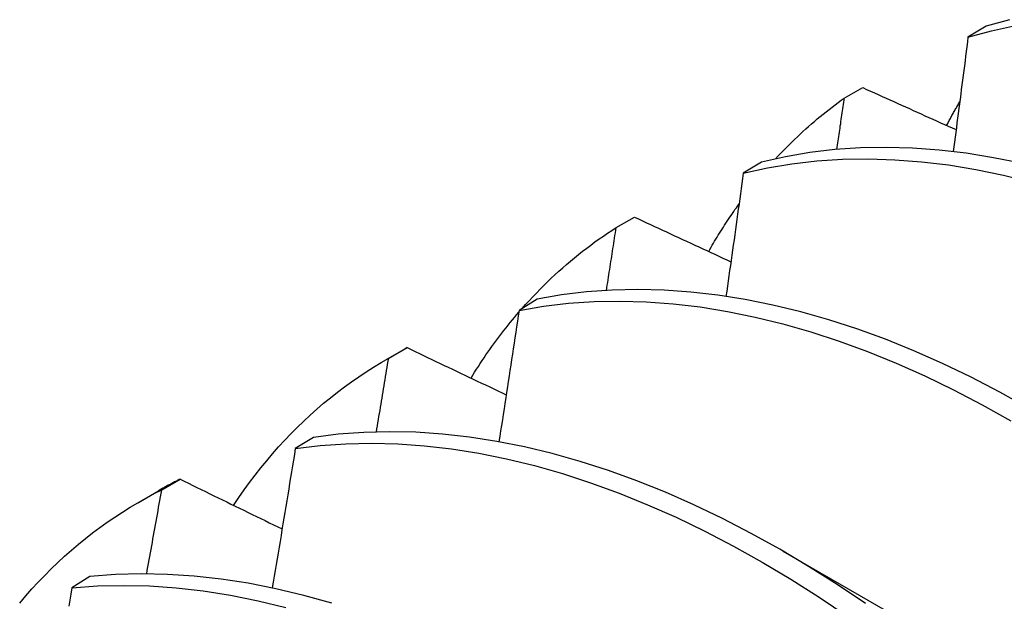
# Model space of a CAD drawing. Header units: inches. Extents: x 25 to 246, y 20 to 159.
# Tile 93 of 113: x 233.265 to 233.4039, y 78.0956 to 78.1776. Entities that reach past the tile are written whole.
import ezdxf

# ---------------------------------------------------------------- set-up
doc = ezdxf.new("R2010")
doc.units = ezdxf.units.IN
doc.header["$MEASUREMENT"] = 0
doc.layers.add('Visible Edges(ANSI)', color=7, linetype='Continuous', lineweight=25)

msp = doc.modelspace()

# ---------------------------------------------------------------- linework, layer by layer
at = {"layer": 'Visible Edges(ANSI)'}
for p, q in [((233.40129, 78.17665), (233.39873, 78.17511)), ((233.38129, 78.16654), (233.38389, 78.16801)), ((233.36961, 78.15749), (233.36705, 78.15593)), ((233.34913, 78.14828), (233.35172, 78.14976)), ((233.33799, 78.13818), (233.33544, 78.13661)), ((233.31657, 78.12959), (233.31938, 78.13121)), ((233.31705, 78.12987), (233.31964, 78.13136)), ((233.31964, 78.13136), (233.31938, 78.13121)), ((233.30643, 78.11871), (233.30389, 78.11713)), ((233.28505, 78.11131), (233.28763, 78.11282)), ((233.28177, 78.10955), (233.28458, 78.11117)), ((233.37263, 78.10269), (233.38858, 78.09346)), ((233.27494, 78.09909), (233.2724, 78.0975))]:
    msp.add_line(p, q, dxfattribs=at)
at = {"layer": 'Visible Edges(ANSI)', "flags": 128}
for points in [[(233.4046, 78.17758), (233.40129, 78.17665)], [(233.39873, 78.17511), (233.40205, 78.17602), (233.40544, 78.17677)], [(233.39873, 78.17511), (233.39865, 78.17444), (233.39856, 78.17377), (233.39848, 78.1731), (233.39839, 78.17243), (233.39831, 78.17176), (233.39822, 78.17109), (233.39813, 78.17042), (233.39805, 78.16975), (233.39796, 78.16907), (233.39788, 78.1684), (233.39779, 78.16773), (233.3977, 78.16706), (233.39762, 78.16639), (233.39753, 78.16572), (233.39744, 78.16505), (233.39735, 78.16437), (233.39727, 78.1637), (233.39718, 78.16303), (233.39709, 78.16236), (233.397, 78.16168), (233.39692, 78.16101), (233.39683, 78.16034), (233.39674, 78.15967), (233.39665, 78.15899)], [(233.38389, 78.16801), (233.38444, 78.16776), (233.38499, 78.16752), (233.38553, 78.16727), (233.38608, 78.16702), (233.38663, 78.16677), (233.38718, 78.16653), (233.38772, 78.16628), (233.38827, 78.16603), (233.38882, 78.16578), (233.38937, 78.16554), (233.38991, 78.16529), (233.39046, 78.16504), (233.39101, 78.16479), (233.39156, 78.16455), (233.39211, 78.1643), (233.39266, 78.16405), (233.39321, 78.1638), (233.39376, 78.16356), (233.39431, 78.16331), (233.39486, 78.16306), (233.3954, 78.16282), (233.39595, 78.16257), (233.39651, 78.16232), (233.39706, 78.16208)], [(233.37161, 78.15797), (233.37198, 78.15837), (233.37236, 78.15877), (233.37273, 78.15916), (233.37312, 78.15955), (233.3735, 78.15994), (233.37389, 78.16032), (233.37427, 78.1607), (233.37467, 78.16107), (233.37506, 78.16144), (233.37546, 78.16181), (233.37586, 78.16218), (233.37626, 78.16254), (233.37666, 78.16289), (233.37707, 78.16324), (233.37748, 78.16359), (233.3779, 78.16393), (233.37831, 78.16427), (233.37873, 78.16461), (233.37915, 78.16494), (233.37957, 78.16527), (233.38, 78.16559), (233.38043, 78.16591), (233.38086, 78.16623), (233.38129, 78.16654)], [(233.38026, 78.15929), (233.3803, 78.15959), (233.38034, 78.1599), (233.38039, 78.1602), (233.38043, 78.1605), (233.38047, 78.1608), (233.38052, 78.16111), (233.38056, 78.16141), (233.3806, 78.16171), (233.38065, 78.16201), (233.38069, 78.16231), (233.38073, 78.16262), (233.38078, 78.16292), (233.38082, 78.16322), (233.38086, 78.16352), (233.38091, 78.16383), (233.38095, 78.16413), (233.38099, 78.16443), (233.38104, 78.16473), (233.38108, 78.16503), (233.38112, 78.16533), (233.38116, 78.16564), (233.38121, 78.16594), (233.38125, 78.16624), (233.38129, 78.16654)], [(233.39572, 78.16267), (233.3958, 78.16282), (233.39587, 78.16296), (233.39594, 78.1631), (233.39602, 78.16324), (233.39609, 78.16338), (233.39617, 78.16352), (233.39625, 78.16366), (233.39632, 78.1638), (233.3964, 78.16393), (233.39647, 78.16407), (233.39655, 78.16421), (233.39663, 78.16435), (233.3967, 78.16449), (233.39678, 78.16463), (233.39686, 78.16476), (233.39694, 78.1649), (233.39701, 78.16504), (233.39709, 78.16517), (233.39717, 78.16531), (233.39725, 78.16545), (233.39733, 78.16558), (233.39741, 78.16572), (233.39749, 78.16585), (233.39756, 78.16599)], [(233.40624, 78.15734), (233.40235, 78.15813), (233.39849, 78.15876), (233.39468, 78.1592), (233.39092, 78.15948), (233.38721, 78.15958), (233.38356, 78.15951), (233.37997, 78.15927), (233.37645, 78.15885), (233.37299, 78.15825), (233.36961, 78.15749)], [(233.36705, 78.15593), (233.37044, 78.15669), (233.3739, 78.15727), (233.37743, 78.15767), (233.38103, 78.1579), (233.38468, 78.15796), (233.3884, 78.15785), (233.39216, 78.15756), (233.39597, 78.1571), (233.39983, 78.15646), (233.40373, 78.15565), (233.40766, 78.15468)], [(233.36705, 78.15593), (233.36695, 78.15521), (233.36685, 78.15449), (233.36675, 78.15377), (233.36665, 78.15305), (233.36655, 78.15233), (233.36645, 78.1516), (233.36635, 78.15088), (233.36625, 78.15016), (233.36615, 78.14944), (233.36605, 78.14871), (233.36594, 78.14799), (233.36584, 78.14727), (233.36574, 78.14655), (233.36564, 78.14582), (233.36554, 78.1451), (233.36543, 78.14438), (233.36533, 78.14365), (233.36523, 78.14293), (233.36512, 78.14221), (233.36502, 78.14148), (233.36492, 78.14076), (233.36481, 78.14003), (233.36471, 78.13931), (233.36461, 78.13858)], [(233.36217, 78.14491), (233.36233, 78.1452), (233.3625, 78.1455), (233.36267, 78.14579), (233.36284, 78.14608), (233.36301, 78.14636), (233.36318, 78.14665), (233.36336, 78.14694), (233.36353, 78.14722), (233.36371, 78.14751), (233.36388, 78.14779), (233.36406, 78.14807), (233.36424, 78.14835), (233.36442, 78.14863), (233.3646, 78.14891), (233.36478, 78.14918), (233.36496, 78.14946), (233.36514, 78.14973), (233.36533, 78.15), (233.36551, 78.15028), (233.3657, 78.15055), (233.36588, 78.15082), (233.36607, 78.15108), (233.36626, 78.15135), (233.36645, 78.15162)], [(233.35172, 78.14976), (233.35229, 78.1495), (233.35285, 78.14923), (233.35341, 78.14897), (233.35398, 78.14871), (233.35454, 78.14845), (233.35511, 78.14818), (233.35567, 78.14792), (233.35624, 78.14766), (233.3568, 78.1474), (233.35737, 78.14713), (233.35793, 78.14687), (233.3585, 78.14661), (233.35906, 78.14635), (233.35963, 78.14608), (233.3602, 78.14582), (233.36076, 78.14556), (233.36133, 78.1453), (233.3619, 78.14504), (233.36247, 78.14477), (233.36303, 78.14451), (233.3636, 78.14425), (233.36417, 78.14399), (233.36474, 78.14373), (233.3653, 78.14346)], [(233.33586, 78.13687), (233.33635, 78.13742), (233.33685, 78.13797), (233.33736, 78.13852), (233.33787, 78.13905), (233.33839, 78.13958), (233.33891, 78.14011), (233.33944, 78.14062), (233.33997, 78.14113), (233.3405, 78.14163), (233.34105, 78.14213), (233.34159, 78.14261), (233.34214, 78.14309), (233.3427, 78.14356), (233.34326, 78.14403), (233.34383, 78.14449), (233.3444, 78.14494), (233.34497, 78.14538), (233.34555, 78.14582), (233.34614, 78.14625), (233.34672, 78.14667), (233.34732, 78.14708), (233.34792, 78.14749), (233.34852, 78.14789), (233.34913, 78.14828)], [(233.34776, 78.13942), (233.34782, 78.13979), (233.34787, 78.14016), (233.34793, 78.14053), (233.34799, 78.1409), (233.34805, 78.14127), (233.3481, 78.14164), (233.34816, 78.14201), (233.34822, 78.14238), (233.34828, 78.14274), (233.34833, 78.14311), (233.34839, 78.14348), (233.34845, 78.14385), (233.3485, 78.14422), (233.34856, 78.14459), (233.34862, 78.14496), (233.34867, 78.14533), (233.34873, 78.1457), (233.34879, 78.14606), (233.34884, 78.14643), (233.3489, 78.1468), (233.34896, 78.14717), (233.34901, 78.14754), (233.34907, 78.14791), (233.34913, 78.14828)], [(233.40725, 78.12283), (233.40321, 78.12509), (233.39917, 78.12718), (233.39513, 78.12913), (233.3911, 78.13091), (233.38708, 78.13253), (233.38308, 78.13399), (233.37909, 78.13528), (233.37514, 78.1364), (233.37121, 78.13735), (233.36732, 78.13814), (233.36347, 78.13875), (233.35966, 78.13919), (233.3559, 78.13945), (233.3522, 78.13954), (233.34855, 78.13946), (233.34496, 78.13921), (233.34144, 78.13878), (233.33799, 78.13818)], [(233.33544, 78.13661), (233.33532, 78.13584), (233.33521, 78.13507), (233.33509, 78.1343), (233.33497, 78.13353), (233.33486, 78.13276), (233.33474, 78.13198), (233.33462, 78.13121), (233.33451, 78.13044), (233.33439, 78.12967), (233.33427, 78.1289), (233.33415, 78.12813), (233.33404, 78.12736), (233.33392, 78.12658), (233.3338, 78.12581), (233.33368, 78.12504), (233.33356, 78.12427), (233.33344, 78.12349), (233.33332, 78.12272), (233.3332, 78.12195), (233.33308, 78.12118), (233.33296, 78.1204), (233.33284, 78.11963), (233.33272, 78.11886), (233.3326, 78.11808)], [(233.33544, 78.13661), (233.33889, 78.1372), (233.34242, 78.13761), (233.34601, 78.13786), (233.34966, 78.13792), (233.35337, 78.13782), (233.35714, 78.13754), (233.36095, 78.13709), (233.3648, 78.13646), (233.3687, 78.13567), (233.37262, 78.1347), (233.37658, 78.13357), (233.38057, 78.13226), (233.38457, 78.13079), (233.38859, 78.12916), (233.39263, 78.12737), (233.39667, 78.12541), (233.40071, 78.1233), (233.40475, 78.12103)], [(233.32866, 78.12706), (233.32891, 78.12748), (233.32917, 78.12789), (233.32943, 78.1283), (233.3297, 78.12871), (233.32996, 78.12912), (233.33023, 78.12952), (233.3305, 78.12992), (233.33077, 78.13032), (233.33104, 78.13071), (233.33132, 78.13111), (233.3316, 78.1315), (233.33188, 78.13189), (233.33216, 78.13227), (233.33244, 78.13265), (233.33273, 78.13303), (233.33302, 78.13341), (233.33331, 78.13379), (233.3336, 78.13416), (233.33389, 78.13453), (233.33419, 78.1349), (233.33449, 78.13526), (233.33479, 78.13562), (233.33509, 78.13598), (233.3354, 78.13634)], [(233.31964, 78.13136), (233.32022, 78.13108), (233.3208, 78.1308), (233.32138, 78.13053), (233.32196, 78.13025), (233.32254, 78.12997), (233.32312, 78.1297), (233.3237, 78.12942), (233.32429, 78.12914), (233.32487, 78.12886), (233.32545, 78.12859), (233.32603, 78.12831), (233.32662, 78.12803), (233.3272, 78.12775), (233.32778, 78.12748), (233.32837, 78.1272), (233.32895, 78.12692), (233.32954, 78.12665), (233.33012, 78.12637), (233.3307, 78.12609), (233.33129, 78.12581), (233.33187, 78.12554), (233.33246, 78.12526), (233.33304, 78.12498), (233.33363, 78.12471)], [(233.29519, 78.10912), (233.29593, 78.11022), (233.29668, 78.1113), (233.29745, 78.11236), (233.29824, 78.1134), (233.29904, 78.11442), (233.29986, 78.11542), (233.30069, 78.1164), (233.30153, 78.11736), (233.3024, 78.1183), (233.30327, 78.11922), (233.30417, 78.12012), (233.30507, 78.121), (233.30599, 78.12186), (233.30693, 78.12269), (233.30788, 78.12351), (233.30884, 78.1243), (233.30982, 78.12507), (233.31081, 78.12582), (233.31182, 78.12655), (233.31284, 78.12726), (233.31387, 78.12794), (233.31492, 78.12861), (233.31598, 78.12925), (233.31705, 78.12987)], [(233.31532, 78.11948), (233.31539, 78.11991), (233.31546, 78.12035), (233.31554, 78.12078), (233.31561, 78.12121), (233.31568, 78.12165), (233.31576, 78.12208), (233.31583, 78.12251), (233.3159, 78.12295), (233.31597, 78.12338), (233.31604, 78.12381), (233.31612, 78.12424), (233.31619, 78.12468), (233.31626, 78.12511), (233.31633, 78.12554), (233.3164, 78.12597), (233.31648, 78.12641), (233.31655, 78.12684), (233.31662, 78.12727), (233.31669, 78.12771), (233.31676, 78.12814), (233.31683, 78.12857), (233.3169, 78.129), (233.31698, 78.12943), (233.31705, 78.12987)], [(233.38427, 78.0953), (233.38027, 78.09799), (233.37625, 78.10053), (233.37221, 78.10293), (233.36817, 78.10518), (233.36413, 78.10727), (233.36009, 78.1092), (233.35606, 78.11097), (233.35204, 78.11258), (233.34804, 78.11403), (233.34406, 78.11531), (233.3401, 78.11642), (233.33618, 78.11737), (233.33229, 78.11814), (233.32844, 78.11874), (233.32464, 78.11917), (233.32088, 78.11942), (233.31718, 78.11951), (233.31354, 78.11941), (233.30995, 78.11915), (233.30643, 78.11871)], [(233.30389, 78.11713), (233.30741, 78.11755), (233.311, 78.11781), (233.31465, 78.11789), (233.31835, 78.11779), (233.32211, 78.11752), (233.32592, 78.11708), (233.32977, 78.11647), (233.33367, 78.11568), (233.33759, 78.11472), (233.34155, 78.1136), (233.34553, 78.1123), (233.34954, 78.11085), (233.35356, 78.10922), (233.35759, 78.10744), (233.36163, 78.10549), (233.36567, 78.10339), (233.36971, 78.10113), (233.37374, 78.09873), (233.37776, 78.09617), (233.38177, 78.09347)], [(233.30389, 78.11713), (233.30376, 78.11631), (233.30362, 78.11549), (233.30349, 78.11468), (233.30336, 78.11386), (233.30322, 78.11304), (233.30309, 78.11223), (233.30296, 78.11141), (233.30282, 78.11059), (233.30269, 78.10977), (233.30255, 78.10895), (233.30242, 78.10814), (233.30228, 78.10732), (233.30215, 78.1065), (233.30201, 78.10568), (233.30187, 78.10486), (233.30174, 78.10404), (233.3016, 78.10322), (233.30147, 78.1024), (233.30133, 78.10158), (233.30119, 78.10077), (233.30105, 78.09995), (233.30092, 78.09913), (233.30078, 78.09831), (233.30064, 78.09749)], [(233.28763, 78.11282), (233.2875, 78.11275), (233.28738, 78.11269), (233.28725, 78.11262), (233.28712, 78.11255), (233.28699, 78.11249), (233.28686, 78.11242), (233.28673, 78.11235), (233.28661, 78.11229), (233.28648, 78.11222), (233.28635, 78.11215), (233.28622, 78.11208), (233.28609, 78.11202), (233.28597, 78.11195), (233.28584, 78.11188), (233.28571, 78.11181), (233.28559, 78.11174), (233.28546, 78.11167), (233.28533, 78.1116), (233.28521, 78.11153), (233.28508, 78.11146), (233.28496, 78.11139), (233.28483, 78.11132), (233.28471, 78.11125), (233.28458, 78.11117)], [(233.28763, 78.11282), (233.28823, 78.11252), (233.28883, 78.11223), (233.28943, 78.11194), (233.29002, 78.11165), (233.29062, 78.11135), (233.29122, 78.11106), (233.29182, 78.11077), (233.29242, 78.11048), (233.29302, 78.11018), (233.29362, 78.10989), (233.29421, 78.1096), (233.29481, 78.10931), (233.29541, 78.10902), (233.29601, 78.10872), (233.29662, 78.10843), (233.29722, 78.10814), (233.29782, 78.10785), (233.29842, 78.10755), (233.29902, 78.10726), (233.29962, 78.10697), (233.30022, 78.10668), (233.30083, 78.10639), (233.30143, 78.10609), (233.30203, 78.1058)], [(233.26503, 78.09535), (233.26588, 78.09636), (233.26676, 78.09735), (233.26764, 78.09831), (233.26855, 78.09926), (233.26947, 78.10018), (233.2704, 78.10108), (233.27136, 78.10196), (233.27232, 78.10282), (233.2733, 78.10365), (233.2743, 78.10447), (233.27531, 78.10525), (233.27634, 78.10602), (233.27738, 78.10676), (233.27843, 78.10748), (233.2795, 78.10818), (233.28058, 78.10885), (233.28168, 78.1095), (233.28279, 78.11013), (233.28391, 78.11073), (233.28505, 78.11131)], [(233.28293, 78.09947), (233.28302, 78.09996), (233.28311, 78.10045), (233.2832, 78.10095), (233.28329, 78.10144), (233.28338, 78.10194), (233.28347, 78.10243), (233.28356, 78.10292), (233.28365, 78.10342), (233.28374, 78.10391), (233.28382, 78.1044), (233.28391, 78.1049), (233.284, 78.10539), (233.28409, 78.10588), (233.28418, 78.10638), (233.28426, 78.10687), (233.28435, 78.10737), (233.28444, 78.10786), (233.28453, 78.10835), (233.28462, 78.10885), (233.2847, 78.10934), (233.28479, 78.10983), (233.28488, 78.11032), (233.28496, 78.11082), (233.28505, 78.11131)], [(233.30902, 78.09534), (233.30507, 78.09644), (233.30115, 78.09738), (233.29726, 78.09814), (233.29342, 78.09873), (233.28962, 78.09915), (233.28586, 78.09939), (233.28216, 78.09947), (233.27852, 78.09936), (233.27494, 78.09909)], [(233.2724, 78.0975), (233.27599, 78.09776), (233.27963, 78.09785), (233.28333, 78.09776), (233.28709, 78.0975), (233.2909, 78.09707), (233.29475, 78.09647), (233.29863, 78.09569), (233.30256, 78.09475)], [(233.2724, 78.0975), (233.27225, 78.09663), (233.2721, 78.09577), (233.27195, 78.09491)]]:
    msp.add_lwpolyline(points, dxfattribs=at)

doc.saveas('drawing.dxf')
